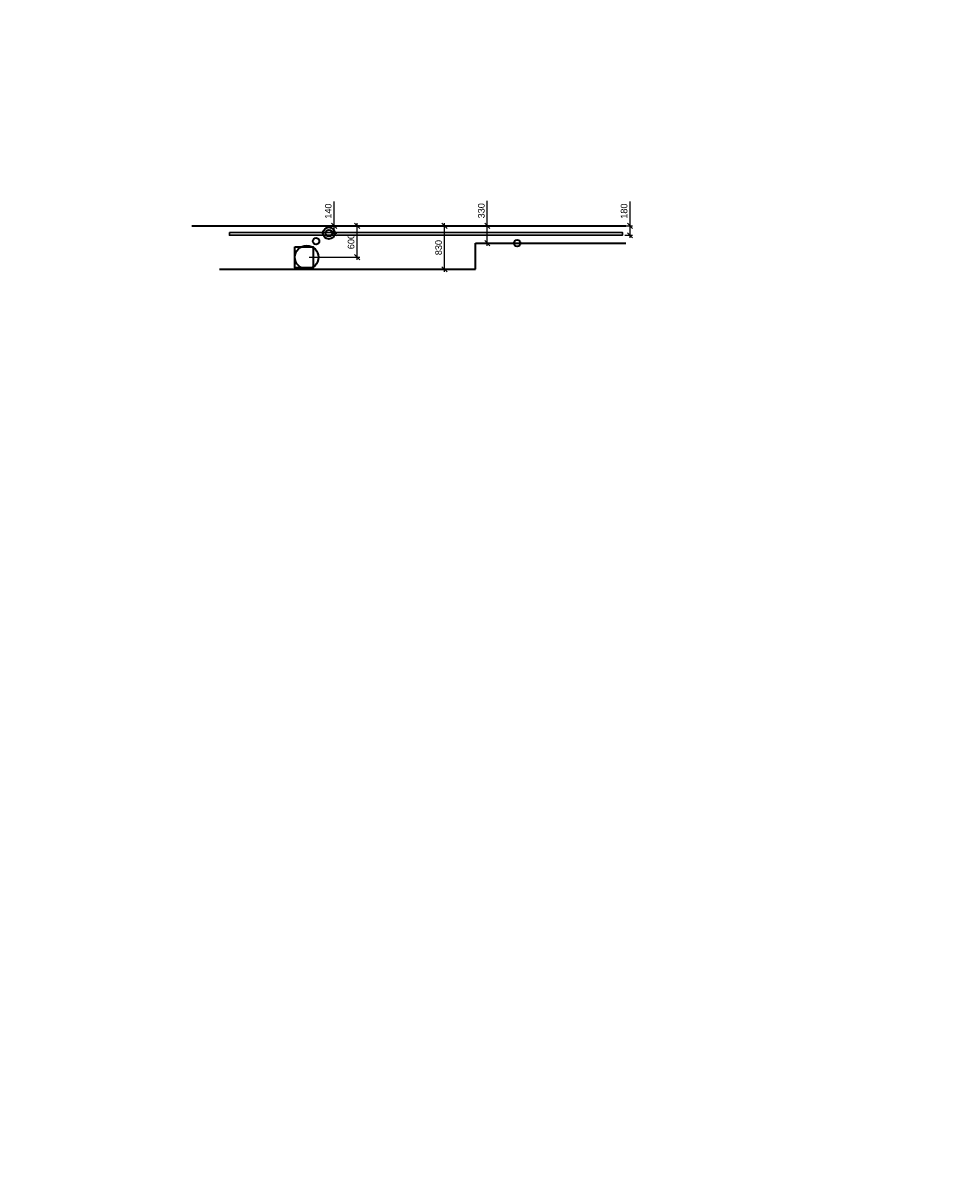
# Model space of a CAD drawing. Header units: millimetres. Extents: x -71276 to 1, y -44225 to 0.
# Tile 7 of 8: x -70539 to -53088, y -22113 to 0. Entities that reach past the tile are written whole.
import ezdxf
from ezdxf import colors
from ezdxf.entities.mleader import LeaderData, LeaderLine
from ezdxf.math import Vec2, Vec3

# ---------------------------------------------------------------- set-up
doc = ezdxf.new("R2010")
doc.units = ezdxf.units.MM
doc.header["$LTSCALE"] = 20
doc.linetypes.add('AUSGEZOGEN', pattern=[0])
doc.layers.get('DEFPOINTS').update_dxf_attribs({"color": 2})
for name, color, linetype, lineweight in [('000-Anmerkungen', 10, 'Continuous', 30), ('E-Trasse', 4, 'Continuous', 30), ('L-ABL', 50, 'Continuous', 35), ('L-Komponenten-Text', 7, 'Continuous', 18), ('L-Zuluft-Kanal', 10, 'AUSGEZOGEN', 35)]:
    doc.layers.add(name, color=color, linetype=linetype, lineweight=lineweight)
doc.styles.get("Standard").update_dxf_attribs({"font": 'arial.ttf'})
doc.dimstyles.new('1-50 mm', dxfattribs={"dimtxt": 125, "dimasz": 100, "dimexe": 50, "dimexo": 50, "dimgap": 50, "dimtad": 1, "dimdec": 0, "dimrnd": 10, "dimzin": 0, "dimtxsty": 'Standard', "dimblk": 'OBLIQUE', "dimcen": 0.09, "dimdle": 50, "dimadec": 0, "dimazin": 0, "dimtfac": 1, "dimtdec": 0, "dimtofl": 0, "dimtmove": 0, "dimatfit": 3, "dimldrblk": 'OBLIQUE', "dimfxl": 1, "dimtolj": 1, "dimtzin": 0, "dimarcsym": 0})

# ---------------------------------------------------------------- blocks, each defined once
blk = doc.blocks.new('_Oblique')
at = {"color": 0, "linetype": 'ByBlock', "lineweight": -2}
blk.add_line((-0.5, -0.5), (0.5, 0.5), dxfattribs=at)
blk = doc.blocks.new('*D60')
at = {"layer": 'DEFPOINTS', "color": 0, "transparency": 16777216}
for p in [(-62491, -3872), (-61897, -3872), (-61897, -4702)]:
    blk.add_point(p, dxfattribs=at)
at = {"layer": 'L-Komponenten-Text', "color": 0, "lineweight": -2, "transparency": 16777216}
for p, q in [((-61947, -3872), (-62541, -3872)), ((-62491, -4752), (-62491, -3822)), ((-61947, -4702), (-62541, -4702))]:
    blk.add_line(p, q, dxfattribs=at)
at = {"layer": 'L-Komponenten-Text', "color": 0, "lineweight": -2, "transparency": 16777216, "xscale": 100, "yscale": 100, "zscale": 100}
for p, rotation in [((-62491, -3872), 90), ((-62491, -4702), 270)]:
    blk.add_blockref('_Oblique', p, dxfattribs=dict(at, rotation=rotation))
at = {"layer": 'L-Komponenten-Text', "color": 0, "transparency": 16777216, "insert": (-62604, -4287), "char_height": 125, "attachment_point": 5, "rotation": 90}
blk.add_mtext('\\A1;830', dxfattribs=at)
blk = doc.blocks.new('*D61')
at = {"layer": 'DEFPOINTS', "color": 0, "transparency": 16777216}
for p in [(-61897, -3872), (-61674, -3872), (-61897, -4202)]:
    blk.add_point(p, dxfattribs=at)
at = {"layer": 'L-Komponenten-Text', "color": 0, "lineweight": -2, "transparency": 16777216}
for p, q in [((-61674, -3872), (-61674, -3396)), ((-61847, -3872), (-61624, -3872)), ((-61674, -4252), (-61674, -3872)), ((-61847, -4202), (-61624, -4202))]:
    blk.add_line(p, q, dxfattribs=at)
at = {"layer": 'L-Komponenten-Text', "color": 0, "lineweight": -2, "transparency": 16777216, "xscale": 100, "yscale": 100, "zscale": 100}
for p, rotation in [((-61674, -3872), 90), ((-61674, -4202), 270)]:
    blk.add_blockref('_Oblique', p, dxfattribs=dict(at, rotation=rotation))
at = {"layer": 'L-Komponenten-Text', "color": 0, "transparency": 16777216, "insert": (-61788, -3584), "char_height": 125, "attachment_point": 5, "rotation": 90}
blk.add_mtext('\\A1;330', dxfattribs=at)
blk = doc.blocks.new('*D62')
at = {"layer": 'DEFPOINTS', "color": 0, "transparency": 16777216}
for p in [(-59095, -3872), (-58948, -3872), (-59095, -4052)]:
    blk.add_point(p, dxfattribs=at)
at = {"layer": 'L-Komponenten-Text', "color": 0, "lineweight": -2, "transparency": 16777216}
for p, q in [((-58948, -3872), (-58948, -3408)), ((-59045, -3872), (-58898, -3872)), ((-58948, -4102), (-58948, -3872)), ((-59045, -4052), (-58898, -4052))]:
    blk.add_line(p, q, dxfattribs=at)
at = {"layer": 'L-Komponenten-Text', "color": 0, "lineweight": -2, "transparency": 16777216, "xscale": 100, "yscale": 100, "zscale": 100}
for p, rotation in [((-58948, -3872), 90), ((-58948, -4052), 270)]:
    blk.add_blockref('_Oblique', p, dxfattribs=dict(at, rotation=rotation))
at = {"layer": 'L-Komponenten-Text', "color": 0, "transparency": 16777216, "insert": (-59062, -3590), "char_height": 125, "attachment_point": 5, "rotation": 90}
blk.add_mtext('\\A1;180', dxfattribs=at)
blk = doc.blocks.new('*D63')
at = {"layer": 'DEFPOINTS', "color": 0, "transparency": 16777216}
for p in [(-65124, -3872), (-64162, -3872), (-65124, -4472)]:
    blk.add_point(p, dxfattribs=at)
at = {"layer": 'L-Komponenten-Text', "color": 0, "lineweight": -2, "transparency": 16777216}
for p, q in [((-65074, -3872), (-64112, -3872)), ((-64162, -4522), (-64162, -3822)), ((-65074, -4472), (-64112, -4472))]:
    blk.add_line(p, q, dxfattribs=at)
at = {"layer": 'L-Komponenten-Text', "color": 0, "lineweight": -2, "transparency": 16777216, "xscale": 100, "yscale": 100, "zscale": 100}
for p, rotation in [((-64162, -3872), 90), ((-64162, -4472), 270)]:
    blk.add_blockref('_Oblique', p, dxfattribs=dict(at, rotation=rotation))
at = {"layer": 'L-Komponenten-Text', "color": 0, "transparency": 16777216, "insert": (-64276, -4172), "char_height": 125, "attachment_point": 5, "rotation": 90}
blk.add_mtext('\\A1;600', dxfattribs=at)
blk = doc.blocks.new('*D64')
at = {"layer": 'DEFPOINTS', "color": 0, "transparency": 16777216}
for p in [(-64700, -3872), (-64599, -3872), (-64700, -4012)]:
    blk.add_point(p, dxfattribs=at)
at = {"layer": 'L-Komponenten-Text', "color": 0, "lineweight": -2, "transparency": 16777216}
for p, q in [((-64599, -3872), (-64599, -3408)), ((-64650, -3872), (-64549, -3872)), ((-64599, -4062), (-64599, -3872)), ((-64650, -4012), (-64549, -4012))]:
    blk.add_line(p, q, dxfattribs=at)
at = {"layer": 'L-Komponenten-Text', "color": 0, "lineweight": -2, "transparency": 16777216, "xscale": 100, "yscale": 100, "zscale": 100}
for p, rotation in [((-64599, -3872), 90), ((-64599, -4012), 270)]:
    blk.add_blockref('_Oblique', p, dxfattribs=dict(at, rotation=rotation))
at = {"layer": 'L-Komponenten-Text', "color": 0, "transparency": 16777216, "insert": (-64712, -3590), "char_height": 125, "attachment_point": 5, "rotation": 90}
blk.add_mtext('\\A1;140', dxfattribs=at)
blk = doc.blocks.new('_None')

msp = doc.modelspace()

# ---------------------------------------------------------------- linework, layer by layer
at = {"layer": 'E-Trasse'}
msp.add_lwpolyline([(-66599.2, -3997), (-59094.7, -3997), (-59094.7, -4052), (-66599.2, -4052)], close=True, dxfattribs=at)
at = {"layer": 'L-ABL'}
for p, q in [((-67320.2, -3872), (-59026.9, -3872)), ((-61896.9, -4202), (-59026.9, -4202)), ((-61896.9, -4702), (-61896.9, -4202)), ((-66786, -4702), (-61896.9, -4702))]:
    msp.add_line(p, q, dxfattribs=at)
at = {"layer": 'L-Zuluft-Kanal'}
msp.add_lwpolyline([(-65349.1, -4272), (-64999.1, -4272), (-64999.1, -4672), (-65349.1, -4672)], close=True, dxfattribs=at)
at = {"layer": 'L-Zuluft-Kanal', "color": 0}
msp.add_circle((-64700.1, -4012), 112.5, dxfattribs=at)
at = {"layer": 'L-Zuluft-Kanal'}
for centre, radius in [((-64700.1, -4012), 62.5), ((-64945, -4164.5), 62.5), ((-61102.3, -4202), 62.5), ((-65124.1, -4472), 225)]:
    msp.add_circle(centre, radius, dxfattribs=at)

# ---------------------------------------------------------------- dimensions: what is measured, and where the dimension line sits
at = {"layer": 'L-Komponenten-Text'}
for base, p1, p2, picture, middle in [((-64598.6, -3872), (-64700.1, -4012), (-64700.1, -3872), '*D64', (-64712.4, -3590)), ((-61674.4, -3872), (-61896.9, -4202), (-61896.9, -3872), '*D61', (-61788.3, -3584.1)), ((-58948.2, -3872), (-59094.7, -4052), (-59094.7, -3872), '*D62', (-59062, -3590)), ((-64161.9, -3872), (-65124.1, -4472), (-65124.1, -3872), '*D63', (-64275.7, -4172)), ((-62490.6, -3872), (-61896.9, -4702), (-61896.9, -3872), '*D60', (-62604.5, -4287))]:
    dim = msp.add_linear_dim(base=base, p1=p1, p2=p2, angle=90, dimstyle='1-50 mm', dxfattribs=at)
    dim.commit()
    dim.dimension.update_dxf_attribs({"geometry": picture, "text_midpoint": middle})

# ---------------------------------------------------------------- leaders
at = {"layer": '000-Anmerkungen'}
ml = msp.add_multileader_mtext('Standard', dxfattribs=at)
ml.set_content('Beispiel Draufsicht', color=256)
ml.set_leader_properties()
ml.set_arrow_properties(name='NONE')
ml.build(insert=Vec2(0, 0))
ml.multileader.update_dxf_attribs({"text_left_attachment_type": 6, "text_right_attachment_type": 6, "dogleg_length": 5, "arrow_head_size": 0})
ctx = ml.context
ctx.base_point, ctx.char_height, ctx.arrow_head_size, ctx.landing_gap_size, ctx.plane_origin, ctx.plane_x_axis = Vec3(-70539.2, -36832.9), 90, 0, 0, Vec3(-67883.3, -34949.6), Vec3(1, 0, 0)
ctx.left_attachment, ctx.right_attachment = 6, 6
notes = []
notes.append((ctx, [(0, (0, 0, 0), (0, 0), (1, 0), 1, [])]))
ctx.mtext.insert, ctx.mtext.text_direction, ctx.mtext.line_spacing_factor, ctx.mtext.line_spacing_style, ctx.mtext.flow_direction = Vec3(-70539.2, -36717.9), Vec3(1, 0, 0), 0.8, 2, 5
for ctx, leaders in notes:
    for number, flags, end, landing, length, lines in leaders:
        leader = LeaderData()
        leader.index, (leader.has_last_leader_line, leader.has_dogleg_vector, leader.attachment_direction) = number, flags
        leader.last_leader_point, leader.dogleg_vector, leader.dogleg_length = Vec3(end), Vec3(landing), length
        for number, points, colour, breaks in lines:
            line = LeaderLine()
            line.index, line.vertices, line.color, line.breaks = number, Vec3.list(points), colors.encode_raw_color(colour), breaks
            leader.lines.append(line)
        ctx.leaders.append(leader)

doc.saveas('drawing.dxf')
